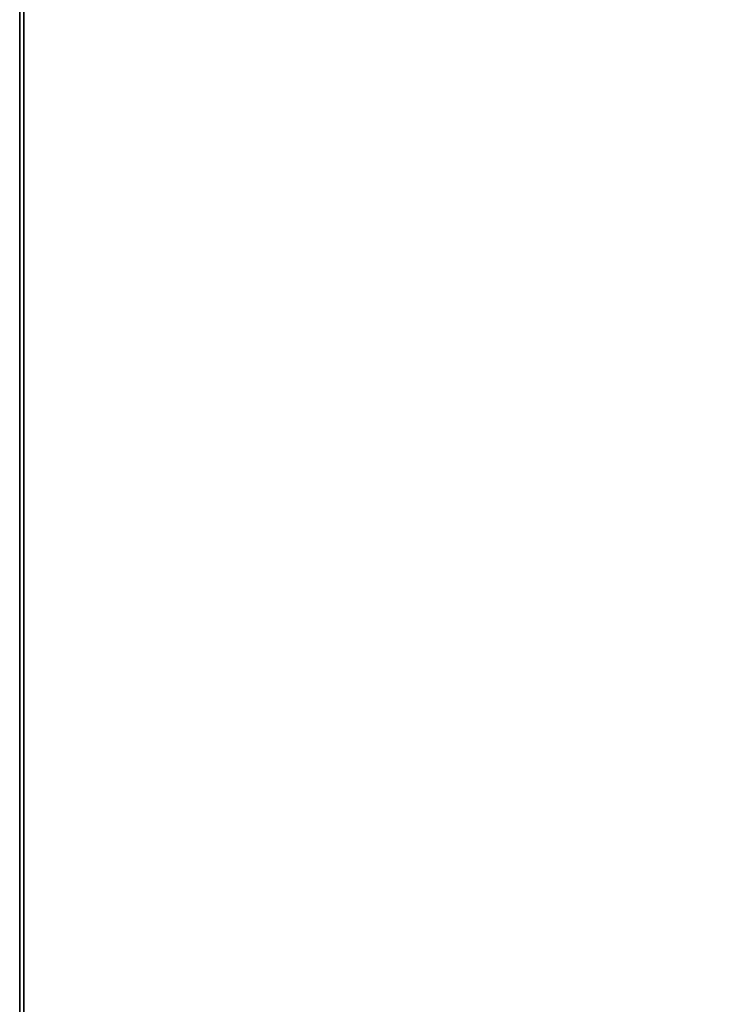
# Model space of a CAD drawing. Extents: x -4.6 to 32.5, y -2.8 to 24.
# Tile 3 of 256: x 0 to 1.7, y 2.1 to 4.4. Entities that reach past the tile are written whole.
import ezdxf

# ---------------------------------------------------------------- set-up
doc = ezdxf.new("R2010")
doc.units = 0

# ---------------------------------------------------------------- blocks, each defined once
blk = doc.blocks.new('Box-234ef1cf-0d80-4705-b6b4-8c2ead15c449')
at = {"color": 253, "linetype": 'Continuous', "true_color": 0xa0a0a0, "transparency": 33554687}
mesh = blk.add_polyface(dxfattribs=at)
corners = [(0, 0, 45.99), (10.91, 0, 45.99), (10.91, 24, 45.99), (0, 24, 45.99), (0, 0, 46), (10.91, 0, 46), (10.91, 24, 46), (0, 24, 46)]
mesh.append_faces([[corners[k] for k in face] for face in [(0, 1, 2, 3), (4, 5, 6, 7), (0, 1, 5, 4), (1, 2, 6, 5), (2, 3, 7, 6), (3, 0, 4, 7)]], dxfattribs={"color": 253})
blk = doc.blocks.new('Box-4ddb5a85-b39f-4b87-8967-f193573c9bf7')
at = {"color": 253, "linetype": 'Continuous', "true_color": 0xa0a0a0, "transparency": 33554687}
mesh = blk.add_polyface(dxfattribs=at)
corners = [(0, 0), (32.5, 0), (32.5, 24), (0, 24), (0, 0, 0.01), (32.5, 0, 0.01), (32.5, 24, 0.01), (0, 24, 0.01)]
mesh.append_faces([[corners[k] for k in face] for face in [(0, 1, 2, 3), (4, 5, 6, 7), (0, 1, 5, 4), (1, 2, 6, 5), (2, 3, 7, 6), (3, 0, 4, 7)]], dxfattribs={"color": 253})
blk = doc.blocks.new('Box-26654cb2-d0a5-49ec-aaa1-f6f2ff4f31b1')
at = {"color": 253, "linetype": 'Continuous', "true_color": 0xa0a0a0, "transparency": 33554687}
mesh = blk.add_polyface(dxfattribs=at)
corners = [(0, 0), (0.01, 0), (0.01, 24), (0, 24), (0, 0, 46), (0.01, 0, 46), (0.01, 24, 46), (0, 24, 46)]
mesh.append_faces([[corners[k] for k in face] for face in [(0, 1, 2, 3), (4, 5, 6, 7), (0, 1, 5, 4), (1, 2, 6, 5), (2, 3, 7, 6), (3, 0, 4, 7)]], dxfattribs={"color": 253})
blk = doc.blocks.new('UpwardOpening-7b933e41-e1d1-498e-911f-655fe83b5777')
at = {"linetype": 'Continuous', "transparency": 33554687}
blk.add_blockref('Box-234ef1cf-0d80-4705-b6b4-8c2ead15c449', (0, 0), dxfattribs=at)
blk = doc.blocks.new('6a0f00ca-1912-463e-9938-c229f2fbc37c')
at = {"linetype": 'Continuous', "transparency": 33554687}
for name in ['Box-234ef1cf-0d80-4705-b6b4-8c2ead15c449', 'Box-4ddb5a85-b39f-4b87-8967-f193573c9bf7', 'Box-26654cb2-d0a5-49ec-aaa1-f6f2ff4f31b1', 'UpwardOpening-7b933e41-e1d1-498e-911f-655fe83b5777']:
    blk.add_blockref(name, (0, 0), dxfattribs=at)
blk = doc.blocks.new('0394db45-7c10-47bd-809b-b6496638a9c3')
at = {"linetype": 'Continuous', "transparency": 33554687}
blk.add_blockref('6a0f00ca-1912-463e-9938-c229f2fbc37c', (0, 0), dxfattribs=at)

msp = doc.modelspace()

# ---------------------------------------------------------------- block references
at = {"transparency": 33554687}
msp.add_blockref('0394db45-7c10-47bd-809b-b6496638a9c3', (0, 0), dxfattribs=at)

doc.saveas('drawing.dxf')
